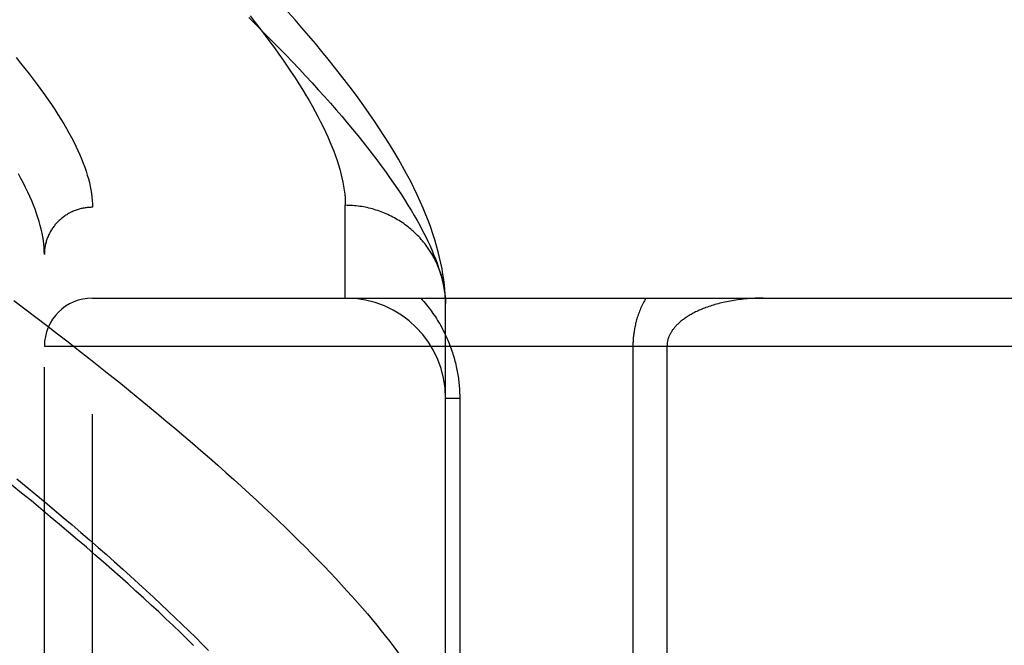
# Model space of a CAD drawing. Header units: inches. Extents: x 0 to 179, y 0 to 116.
# Tile 130 of 234: x 34.988 to 35.602, y 76.784 to 77.174. Entities that reach past the tile are written whole.
import ezdxf

# ---------------------------------------------------------------- set-up
doc = ezdxf.new("R2010")
doc.units = ezdxf.units.IN
doc.header["$LTSCALE"] = 9.842105
doc.header["$MEASUREMENT"] = 0
doc.linetypes.add('HIDDEN', pattern=[0.2, 0.1, -0.1])
doc.layers.add('LEFTHAND_DOOR_ASSEMBLY', color=7, linetype='CONTINUOUS')

msp = doc.modelspace()

# ---------------------------------------------------------------- linework, layer by layer
at = {"layer": 'LEFTHAND_DOOR_ASSEMBLY', "color": 8, "linetype": 'HIDDEN'}
for p, q in [((35.03371, 75.94378), (35.03371, 77.05692)), ((35.19121, 77.00035), (35.19121, 77.05816)), ((35.00371, 75.97317), (35.00371, 77.02753)), ((35.03371, 77.00035), (36.09571, 77.00035)), ((35.25371, 76.99696), (35.25366, 76.99936)), ((35.25371, 76.6566), (35.25371, 76.99696)), ((35.00371, 76.97035), (36.09571, 76.97035)), ((35.37042, 76.97035), (35.37042, 76.69833)), ((35.39163, 76.97035), (35.39163, 76.72171)), ((35.26249, 76.93785), (35.25371, 76.93785)), ((35.26249, 76.93785), (35.26249, 76.6566))]:
    msp.add_line(p, q, dxfattribs=at)
for points in [[(35.25366, 76.99936), (35.2535, 77.00232), (35.25327, 77.00541), (35.25296, 77.00858), (35.25255, 77.01184), (35.25206, 77.01518), (35.25147, 77.0186), (35.25078, 77.02208), (35.24999, 77.02564), (35.2491, 77.02925), (35.2481, 77.03293), (35.247, 77.03668), (35.24578, 77.04048), (35.24446, 77.04435), (35.24301, 77.04829), (35.24145, 77.05229), (35.23976, 77.05637), (35.23795, 77.06051), (35.23601, 77.06473), (35.23394, 77.06902), (35.23173, 77.07339), (35.22939, 77.07783), (35.22692, 77.08235), (35.2243, 77.08694), (35.22155, 77.09159), (35.21868, 77.0963), (35.21568, 77.10105), (35.21257, 77.10583), (35.20936, 77.11063), (35.20605, 77.11543), (35.20266, 77.12024), (35.19919, 77.12504), (35.19564, 77.12985), (35.19201, 77.13465), (35.18829, 77.13947), (35.1845, 77.1443), (35.18062, 77.14914), (35.17664, 77.15401), (35.17259, 77.15891), (35.16844, 77.16382), (35.16421, 77.16877), (35.15989, 77.17373), (35.15548, 77.17872)], [(35.13102, 77.1751), (35.1358, 77.1704), (35.14048, 77.16574), (35.14506, 77.16114), (35.14955, 77.15658), (35.15393, 77.15206), (35.15822, 77.1476), (35.1624, 77.14318), (35.16649, 77.13881), (35.17048, 77.13449), (35.17438, 77.13022), (35.17818, 77.126), (35.18188, 77.12183), (35.18548, 77.1177), (35.18899, 77.11362), (35.1924, 77.1096), (35.19572, 77.10562), (35.19894, 77.10169), (35.20206, 77.09781), (35.20509, 77.09397), (35.20803, 77.09019), (35.21087, 77.08646), (35.21362, 77.08277), (35.21628, 77.07913), (35.21884, 77.07555), (35.22131, 77.07201), (35.22369, 77.06852), (35.22597, 77.06508), (35.22816, 77.06169), (35.23026, 77.05834), (35.23227, 77.05505), (35.23419, 77.0518), (35.23601, 77.04861), (35.23775, 77.04546), (35.23939, 77.04236), (35.24094, 77.03931), (35.24241, 77.03631), (35.24378, 77.03335), (35.24507, 77.03044), (35.24626, 77.02758), (35.24737, 77.02477), (35.24838, 77.02201), (35.24931, 77.01929), (35.25015, 77.01662), (35.2509, 77.014)], [(35.13183, 77.17623), (35.13506, 77.17213), (35.13819, 77.16807), (35.14123, 77.16407), (35.14418, 77.16012), (35.14704, 77.15622), (35.1498, 77.15238), (35.15247, 77.14858), (35.15505, 77.14484), (35.15753, 77.14114), (35.15993, 77.1375), (35.16223, 77.13391), (35.16444, 77.13037), (35.16657, 77.12688), (35.1686, 77.12344), (35.17054, 77.12005), (35.1724, 77.11672), (35.17416, 77.11343), (35.17584, 77.1102), (35.17743, 77.10701), (35.17893, 77.10388), (35.18034, 77.10079), (35.18166, 77.09776), (35.1829, 77.09478), (35.18405, 77.09184), (35.18511, 77.08896), (35.18609, 77.08612), (35.18698, 77.08334), (35.18779, 77.0806), (35.18851, 77.07791), (35.18914, 77.07527), (35.18969, 77.07268), (35.19015, 77.07014), (35.19053, 77.06765), (35.19083, 77.06521), (35.19104, 77.06281), (35.19116, 77.06046), (35.19121, 77.05816)], [(34.98608, 77.15019), (34.98888, 77.14677), (34.9916, 77.14339), (34.99423, 77.14006), (34.99677, 77.13676), (34.99922, 77.13351), (35.00159, 77.1303), (35.00387, 77.12713), (35.00606, 77.12399), (35.00817, 77.12091), (35.01019, 77.11786), (35.01213, 77.11485), (35.01398, 77.11188), (35.01575, 77.10896), (35.01743, 77.10607), (35.01903, 77.10323), (35.02054, 77.10043), (35.02197, 77.09766), (35.02332, 77.09494), (35.02459, 77.09226), (35.02577, 77.08963), (35.02686, 77.08703), (35.02788, 77.08447), (35.02881, 77.08195), (35.02967, 77.07948), (35.03043, 77.07704), (35.03112, 77.07465), (35.03173, 77.07229), (35.03225, 77.06998), (35.0327, 77.06771), (35.03306, 77.06547), (35.03334, 77.06328), (35.03354, 77.06112), (35.03367, 77.059), (35.03371, 77.05692)], [(35.00371, 77.02753), (35.00367, 77.02965), (35.00355, 77.03181), (35.00335, 77.034), (35.00307, 77.03625), (35.0027, 77.03853), (35.00226, 77.04085), (35.00174, 77.04322), (35.00114, 77.04563), (35.00045, 77.04808), (34.99968, 77.05057), (34.99884, 77.0531), (34.99791, 77.05568), (34.99689, 77.0583), (34.9958, 77.06096), (34.99462, 77.06366), (34.99336, 77.06641), (34.99201, 77.06919), (34.99059, 77.07202), (34.98908, 77.0749), (34.98748, 77.07781)], [(35.03371, 77.05692), (35.03305, 77.05691), (35.0324, 77.05689), (35.03174, 77.05685), (35.03109, 77.05681), (35.03044, 77.05674), (35.02979, 77.05667), (35.02914, 77.05658), (35.0285, 77.05647), (35.02785, 77.05635), (35.02721, 77.05622), (35.02658, 77.05608), (35.02594, 77.05592), (35.02531, 77.05574), (35.02469, 77.05556), (35.02406, 77.05536), (35.02345, 77.05515), (35.02283, 77.05492), (35.02223, 77.05468), (35.02162, 77.05443), (35.02103, 77.05416), (35.02044, 77.05389), (35.01985, 77.0536), (35.01928, 77.05329), (35.01871, 77.05298), (35.01814, 77.05265), (35.01759, 77.05232), (35.01704, 77.05196), (35.0165, 77.0516), (35.01597, 77.05123), (35.01544, 77.05084), (35.01493, 77.05045), (35.01442, 77.05004), (35.01393, 77.04962), (35.01344, 77.0492), (35.01296, 77.04876), (35.01249, 77.04831), (35.01204, 77.04785), (35.01159, 77.04738), (35.01115, 77.04691), (35.01072, 77.04642), (35.01031, 77.04592), (35.00991, 77.04542), (35.00951, 77.04491), (35.00913, 77.04439), (35.00876, 77.04386), (35.0084, 77.04332), (35.00806, 77.04278), (35.00773, 77.04222), (35.0074, 77.04166), (35.0071, 77.0411), (35.0068, 77.04053), (35.00652, 77.03995), (35.00625, 77.03937), (35.00599, 77.03878), (35.00575, 77.03818), (35.00552, 77.03758), (35.0053, 77.03698), (35.00509, 77.03637), (35.0049, 77.03575), (35.00473, 77.03514), (35.00457, 77.03451), (35.00442, 77.03389), (35.00428, 77.03326), (35.00416, 77.03263), (35.00406, 77.032), (35.00396, 77.03137), (35.00388, 77.03073), (35.00382, 77.03009), (35.00377, 77.02945), (35.00373, 77.02881), (35.00371, 77.02817), (35.00371, 77.02753)], [(35.25361, 77.00031), (35.25354, 77.00143), (35.25345, 77.00254), (35.25333, 77.00366), (35.2532, 77.00477), (35.25304, 77.00587), (35.25286, 77.00698), (35.25267, 77.00808), (35.25245, 77.00918), (35.25221, 77.01027), (35.25195, 77.01136), (35.25167, 77.01244), (35.25138, 77.01352), (35.25106, 77.01459), (35.25072, 77.01566), (35.25036, 77.01672), (35.24998, 77.01778), (35.24958, 77.01882), (35.24916, 77.01986), (35.24873, 77.0209), (35.24827, 77.02192), (35.2478, 77.02294), (35.2473, 77.02395), (35.24679, 77.02494), (35.24626, 77.02593), (35.24571, 77.02691), (35.24514, 77.02788), (35.24456, 77.02884), (35.24395, 77.02979), (35.24333, 77.03073), (35.24269, 77.03166), (35.24204, 77.03257), (35.24136, 77.03347), (35.24067, 77.03437), (35.23997, 77.03524), (35.23925, 77.03611), (35.23851, 77.03696), (35.23775, 77.0378), (35.23699, 77.03863), (35.2362, 77.03944), (35.2354, 77.04024), (35.23459, 77.04102), (35.23376, 77.04179), (35.23291, 77.04254), (35.23206, 77.04328), (35.23119, 77.044), (35.2303, 77.04471), (35.2294, 77.0454), (35.22849, 77.04608), (35.22757, 77.04673), (35.22664, 77.04738), (35.22569, 77.048), (35.22473, 77.04861), (35.22377, 77.0492), (35.22279, 77.04977), (35.22179, 77.05033), (35.22079, 77.05087), (35.21978, 77.05139), (35.21876, 77.05189), (35.21773, 77.05237), (35.2167, 77.05284), (35.21565, 77.05329), (35.2146, 77.05371), (35.21353, 77.05412), (35.21246, 77.05451), (35.21139, 77.05488), (35.2103, 77.05523), (35.20921, 77.05557), (35.20812, 77.05588), (35.20701, 77.05617), (35.20591, 77.05644), (35.2048, 77.0567), (35.20368, 77.05693), (35.20256, 77.05714), (35.20143, 77.05734), (35.20031, 77.05751), (35.19918, 77.05766), (35.19804, 77.05779), (35.19691, 77.05791), (35.19577, 77.058), (35.19463, 77.05807), (35.19349, 77.05812), (35.19235, 77.05815), (35.19121, 77.05816)], [(35.2509, 77.014), (35.25157, 77.01143), (35.25214, 77.0089), (35.25263, 77.00642), (35.25303, 77.00399), (35.25334, 77.0016), (35.25357, 76.99926), (35.25371, 76.99696)], [(34.98468, 76.99888), (34.9916, 76.99366), (34.99844, 76.98847), (35.0052, 76.9833), (35.01187, 76.97817), (35.01845, 76.97307), (35.02494, 76.968), (35.03135, 76.96297), (35.03766, 76.95797), (35.0439, 76.953), (35.05004, 76.94807), (35.05609, 76.94317), (35.06205, 76.9383), (35.06793, 76.93348), (35.07371, 76.92869), (35.07941, 76.92393), (35.08501, 76.91921), (35.09053, 76.91454), (35.09595, 76.90989), (35.10129, 76.90529), (35.10653, 76.90073), (35.11168, 76.8962), (35.11674, 76.89172), (35.12172, 76.88727), (35.12659, 76.88287), (35.13138, 76.8785), (35.13608, 76.87418), (35.14069, 76.8699), (35.1452, 76.86565), (35.14962, 76.86145), (35.15395, 76.8573), (35.15819, 76.85318), (35.16234, 76.8491), (35.1664, 76.84507), (35.17036, 76.84108), (35.17424, 76.83713), (35.17802, 76.83323), (35.18171, 76.82936), (35.18531, 76.82554), (35.18882, 76.82176), (35.19224, 76.81803), (35.19556, 76.81434), (35.1988, 76.81069), (35.20194, 76.80709), (35.20499, 76.80353), (35.20795, 76.80001), (35.21082, 76.79653), (35.2136, 76.7931), (35.21629, 76.78972), (35.21889, 76.78637)], [(35.23818, 77.00035), (35.23912, 76.99931), (35.24004, 76.99827), (35.24093, 76.99721), (35.2418, 76.99616), (35.24265, 76.9951), (35.24348, 76.99403), (35.24428, 76.99296), (35.24507, 76.99188), (35.24584, 76.9908), (35.24659, 76.98971), (35.24731, 76.98862), (35.24802, 76.98753), (35.24871, 76.98643), (35.24937, 76.98533), (35.25002, 76.98423), (35.25065, 76.98313), (35.25126, 76.98202), (35.25186, 76.98091), (35.25243, 76.9798), (35.25299, 76.97869), (35.25353, 76.97758), (35.25405, 76.97646), (35.25455, 76.97535), (35.25504, 76.97423), (35.25551, 76.97312), (35.25596, 76.972), (35.25639, 76.97089), (35.25681, 76.96978), (35.2572, 76.96868), (35.25759, 76.96757), (35.25795, 76.96647), (35.2583, 76.96537), (35.25864, 76.96428), (35.25895, 76.96319), (35.25925, 76.96211), (35.25954, 76.96103), (35.25981, 76.95995), (35.26007, 76.95888), (35.26031, 76.95781), (35.26054, 76.95675), (35.26076, 76.95568), (35.26096, 76.95462), (35.26115, 76.95357), (35.26132, 76.95251), (35.26149, 76.95146), (35.26164, 76.95041), (35.26177, 76.94936), (35.2619, 76.94831), (35.26201, 76.94726), (35.26211, 76.94622), (35.2622, 76.94518), (35.26228, 76.94414), (35.26234, 76.9431), (35.2624, 76.94206), (35.26244, 76.94102), (35.26247, 76.93997), (35.26249, 76.93891), (35.26249, 76.93785)], [(35.37846, 77.00035), (35.378, 76.99954), (35.37756, 76.99874), (35.37714, 76.99793), (35.37672, 76.99712), (35.37633, 76.99631), (35.37594, 76.99549), (35.37557, 76.99468), (35.37522, 76.99387), (35.37488, 76.99305), (35.37456, 76.99225), (35.37425, 76.99144), (35.37395, 76.99064), (35.37367, 76.98984), (35.37341, 76.98904), (35.37315, 76.98826), (35.37292, 76.98747), (35.37269, 76.9867), (35.37248, 76.98593), (35.37228, 76.98517), (35.37209, 76.98442), (35.37192, 76.98368), (35.37176, 76.98294), (35.3716, 76.9822), (35.37146, 76.98147), (35.37133, 76.98075), (35.37121, 76.98003), (35.37109, 76.97932), (35.37099, 76.9786), (35.3709, 76.9779), (35.37081, 76.97719), (35.37074, 76.9765), (35.37067, 76.9758), (35.37061, 76.97511), (35.37056, 76.97442), (35.37052, 76.97373), (35.37048, 76.97305), (35.37045, 76.97237), (35.37043, 76.97169), (35.37042, 76.97102), (35.37042, 76.97035)], [(35.45163, 77.00035), (35.45038, 77.00034), (35.44912, 77.00032), (35.44787, 77.00029), (35.44663, 77.00024), (35.44538, 77.00018), (35.44414, 77.00011), (35.44291, 77.00003), (35.44168, 76.99993), (35.44047, 76.99982), (35.43926, 76.9997), (35.43806, 76.99957), (35.43686, 76.99942), (35.43568, 76.99927), (35.43451, 76.9991), (35.43335, 76.99892), (35.43221, 76.99873), (35.43108, 76.99853), (35.42996, 76.99832), (35.42885, 76.9981), (35.42776, 76.99787), (35.42669, 76.99763), (35.42562, 76.99738), (35.42458, 76.99713), (35.42355, 76.99686), (35.42254, 76.99658), (35.42154, 76.9963), (35.42057, 76.99601), (35.4196, 76.99572), (35.41866, 76.99541), (35.41773, 76.9951), (35.41683, 76.99478), (35.41594, 76.99446), (35.41506, 76.99413), (35.41421, 76.9938), (35.41337, 76.99346), (35.41255, 76.99311), (35.41175, 76.99276), (35.41097, 76.99241), (35.41021, 76.99205), (35.40946, 76.99169), (35.40873, 76.99132), (35.40802, 76.99095), (35.40733, 76.99058), (35.40665, 76.9902), (35.406, 76.98982), (35.40536, 76.98944), (35.40473, 76.98906), (35.40413, 76.98867), (35.40354, 76.98829), (35.40297, 76.9879), (35.40241, 76.9875), (35.40187, 76.98711), (35.40135, 76.98671), (35.40084, 76.98632), (35.40035, 76.98592), (35.39989, 76.98553), (35.39944, 76.98515), (35.39901, 76.98476), (35.39859, 76.98437), (35.39819, 76.98399), (35.3978, 76.9836), (35.39742, 76.98321), (35.39706, 76.98282), (35.39671, 76.98243), (35.39638, 76.98204), (35.39605, 76.98165), (35.39575, 76.98126), (35.39545, 76.98088), (35.39517, 76.9805), (35.3949, 76.98011), (35.39465, 76.97974), (35.3944, 76.97936), (35.39417, 76.97899), (35.39396, 76.97862), (35.39375, 76.97825), (35.39356, 76.97789), (35.39338, 76.97753), (35.3932, 76.97717), (35.39304, 76.97681), (35.39289, 76.97646), (35.39275, 76.97611), (35.39262, 76.97576), (35.39249, 76.97541), (35.39238, 76.97507), (35.39227, 76.97472), (35.39218, 76.97438), (35.39209, 76.97404), (35.39201, 76.97371), (35.39194, 76.97337), (35.39187, 76.97303), (35.39182, 76.9727), (35.39177, 76.97237), (35.39173, 76.97204), (35.39169, 76.97171), (35.39167, 76.97137), (35.39165, 76.97104), (35.39164, 76.97069), (35.39163, 76.97035)], [(34.98648, 76.88779), (34.99245, 76.8829), (34.99834, 76.87804), (35.00415, 76.87322), (35.00987, 76.86843), (35.0155, 76.86368), (35.02105, 76.85896), (35.02651, 76.85428), (35.03189, 76.84964), (35.03718, 76.84503), (35.04238, 76.84047), (35.04749, 76.83594), (35.05252, 76.83145), (35.05746, 76.827), (35.06232, 76.82259), (35.06708, 76.81822), (35.07176, 76.81389), (35.07635, 76.80959), (35.08085, 76.80534), (35.08526, 76.80113), (35.08958, 76.79696), (35.09382, 76.79283), (35.09797, 76.78875), (35.10203, 76.7847), (35.106, 76.7807)], [(35.09669, 76.78397), (35.09252, 76.78804), (35.08826, 76.79215), (35.08391, 76.79631), (35.07946, 76.80052), (35.07492, 76.80477), (35.07029, 76.80906), (35.06557, 76.81341), (35.06075, 76.81779), (35.05583, 76.82222), (35.05083, 76.8267), (35.04573, 76.83122), (35.04053, 76.83579), (35.03524, 76.8404), (35.02986, 76.84505), (35.02438, 76.84975), (35.01881, 76.8545), (35.01315, 76.85928), (35.00739, 76.86411), (35.00153, 76.86899), (34.99558, 76.87391), (34.98954, 76.87887), (34.9834, 76.88387)], [(35.21889, 76.78637), (35.2214, 76.78307), (35.22381, 76.77982), (35.22613, 76.77661), (35.22837, 76.77344), (35.23051, 76.77032), (35.23257, 76.76724), (35.23453, 76.7642), (35.2364, 76.76121), (35.23818, 76.75826), (35.23988, 76.75536), (35.24148, 76.7525), (35.24299, 76.74968), (35.24441, 76.74691), (35.24574, 76.74418), (35.24699, 76.74149), (35.24814, 76.73885), (35.2492, 76.73625), (35.25018, 76.7337), (35.25106, 76.73118), (35.25186, 76.72872), (35.25256, 76.72629), (35.25318, 76.72391), (35.25371, 76.72157)]]:
    msp.add_lwpolyline(points, dxfattribs=at)
for centre, radius, start, end in [((35.03371, 76.97035), 0.03, 90, 180), ((35.19121, 76.93785), 0.0625, 0, 90)]:
    msp.add_arc(centre, radius, start, end, dxfattribs=at)

doc.saveas('drawing.dxf')
